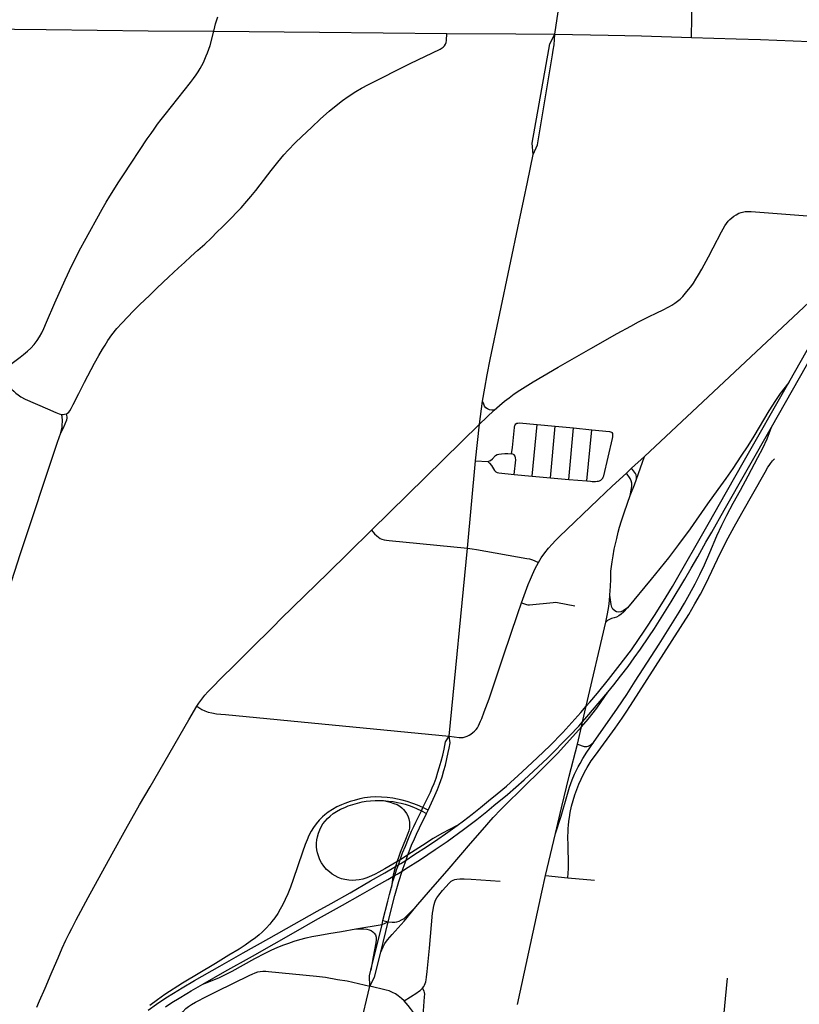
# Model space of a CAD drawing. Extents: x 1410746 to 1533160, y 578873 to 704954.
# Tile 131 of 227: x 1482220 to 1487777, y 628678 to 635700. Entities that reach past the tile are written whole.
import ezdxf

# ---------------------------------------------------------------- set-up
doc = ezdxf.new("R2010")
doc.units = 0
doc.header["$MEASUREMENT"] = 0
doc.layers.add('MC_STREETS', color=254, linetype='CONTINUOUS')

msp = doc.modelspace()

# ---------------------------------------------------------------- linework, layer by layer
at = {"layer": 'MC_STREETS'}
for p, q in [((1487008.44515, 635573.527), (1487017.54415, 636008.45485)), ((1485265.7896, 635602.095175), (1485756.652625, 635598.3985)), ((1485756.652625, 635598.3985), (1486034.425775, 635597.4472)), ((1486034.425775, 635597.4472), (1486415.9324, 635590.395925)), ((1485497.1031, 632815.6381), (1485520.0844, 632980.1925)), ((1485497.1031, 632815.6381), (1485602.698075, 632914.704175)), ((1484727.2353, 632059.32635), (1485497.1031, 632815.6381)), ((1485470.2385, 632554.149075), (1485497.1031, 632815.6381)), ((1485872.83565, 632444.699225), (1485909.489725, 632812.738325)), ((1485909.489725, 632812.738325), (1486036.317975, 632802.0635)), ((1486003.45295, 632431.710675), (1486036.317975, 632802.0635)), ((1486036.317975, 632802.0635), (1486167.76625, 632789.91965)), ((1486133.5479, 632421.74035), (1486167.76625, 632789.91965)), ((1486167.76625, 632789.91965), (1486297.70965, 632776.088425)), ((1486262.506625, 632410.721275), (1486297.70965, 632776.088425)), ((1485411.250625, 631930.958225), (1485470.2385, 632554.149075)), ((1485470.2385, 632554.149075), (1485556.263825, 632548.067775)), ((1486582.36355, 632500.628025), (1486673.104475, 632584.902375)), ((1486617.650625, 632422.593175), (1486673.104475, 632584.902375)), ((1485745.06555, 632456.964275), (1485872.83565, 632444.699225)), ((1486545.97935, 632466.77755), (1486582.36355, 632500.628025)), ((1485872.83565, 632444.699225), (1486003.45295, 632431.710675)), ((1486003.45295, 632431.710675), (1486133.5479, 632421.74035)), ((1486133.5479, 632421.74035), (1486262.506625, 632410.721275)), ((1485282.41315, 630589.747975), (1485411.250625, 631930.958225)), ((1485083.265675, 630056.824175), (1485095.0267, 630080.4395)), ((1485131.241375, 630062.906975), (1485095.0267, 630080.4395)), ((1485083.265675, 630056.824175), (1485119.75055, 630039.2548)), ((1485119.75055, 630039.2548), (1485131.241375, 630062.906975)), ((1485969.210125, 629595.362325), (1486039.226775, 629896.679675)), ((1485969.210125, 629595.362325), (1486127.7931, 629580.222225)), ((1486127.7931, 629580.222225), (1486318.400625, 629562.0247)), ((1484617.424075, 629215.294425), (1484803.106625, 629247.230425)), ((1484723.918975, 628920.344925), (1484803.106625, 629247.230425)), ((1484794.00135, 629050.391125), (1484847.912825, 629265.856825)), ((1484803.106625, 629247.230425), (1484809.8098, 629274.987925)), ((1484803.106625, 629247.230425), (1484847.912825, 629265.856825)), ((1484809.8098, 629274.987925), (1484847.912825, 629265.856825)), ((1484631.758975, 628453.743175), (1484716.535925, 628807.68905)), ((1487232.39675, 628518.936575), (1487265.18285, 628863.066))]:
    msp.add_line(p, q, dxfattribs=at)
for points in [[(1486034.425775, 635597.4472), (1486066.414475, 635803.0124), (1486071.611975, 635844.2686), (1486076.1448, 635886.98695), (1486077.683325, 635921.1872), (1486078.440175, 635947.256125), (1486079.004325, 636037.89305)], [(1483604.119925, 635618.327875), (1483610.628325, 635649.62095), (1483616.04275, 635671.70065), (1483624.35945, 635698.118575), (1483632.43235, 635720.774825)], [(1480891.349425, 635656.96225), (1481275.337725, 635642.54165), (1482408.14545, 635629.66175), (1483135.127325, 635620.845775), (1483604.119925, 635618.327875)], [(1482072.457425, 633182.4579), (1482223.126975, 633293.087825), (1482247.432525, 633311.143375), (1482276.251975, 633335.1017), (1482299.51585, 633356.28225), (1482322.77975, 633383.018375), (1482344.65475, 633412.18505), (1482361.66865, 633438.2267), (1482377.64085, 633466.3517), (1482392.91865, 633498.29615), (1482411.66865, 633542.7406), (1482470.001975, 633679.893375), (1482544.307525, 633843.78225), (1482592.2242, 633946.212825), (1482615.14085, 633993.087825), (1482633.89085, 634032.323925), (1482655.071425, 634073.643375), (1482681.113075, 634121.212825), (1482807.15475, 634348.9906), (1482836.66865, 634398.643375), (1482862.363075, 634440.65725), (1482891.52975, 634487.18505), (1482922.77975, 634536.837825), (1482959.238075, 634593.087825), (1483130.071425, 634851.073925), (1483156.4603, 634888.92115), (1483179.02975, 634920.518375), (1483203.682525, 634954.893375), (1483228.682525, 634988.2267), (1483257.8492, 635024.68505), (1483438.354275, 635251.46585), (1483460.23825, 635281.106175), (1483478.568125, 635307.22795), (1483492.925725, 635329.02935), (1483506.222325, 635351.46735), (1483518.6879, 635373.074325), (1483530.0454, 635396.066375), (1483540.571875, 635418.7814), (1483550.267325, 635442.05045), (1483559.408725, 635463.934425), (1483569.381175, 635491.08165), (1483577.137525, 635516.5668), (1483604.119925, 635618.327875)], [(1483604.119925, 635618.327875), (1484357.98235, 635611.2432), (1485265.7896, 635602.095175)], [(1482553.562925, 632889.3514), (1482562.081375, 632894.219075), (1482569.58575, 632901.926275), (1482576.8873, 632911.256025), (1482586.21705, 632926.26475), (1482593.924225, 632940.462175), (1482601.2021, 632954.83665), (1482641.18455, 633034.0991), (1482682.1931, 633115.24985), (1482754.680075, 633249.827225), (1482785.591825, 633304.09455), (1482811.283425, 633349.4607), (1482829.188575, 633379.20635), (1482849.40405, 633411.551125), (1482877.70575, 633451.9821), (1482913.516025, 633497.32255), (1482948.17115, 633536.309575), (1482990.0461, 633580.49485), (1483029.899475, 633621.5034), (1483075.239925, 633665.688675), (1483147.1493, 633735.5765), (1483195.666475, 633783.2273), (1483243.028475, 633828.85655), (1483281.1491, 633864.08925), (1483317.825775, 633898.166775), (1483352.4809, 633930.511575), (1483394.933425, 633968.921), (1483441.14025, 634011.084725), (1483490.812575, 634055.847575), (1483539.040975, 634100.32165), (1483584.381425, 634142.774175), (1483628.5667, 634186.093075), (1483664.376975, 634220.7482), (1483701.63125, 634257.424875), (1483738.019125, 634294.390325), (1483761.9889, 634320.381675), (1483799.24315, 634359.0799), (1483840.251725, 634406.1531), (1483867.975825, 634438.209075), (1483904.0749, 634482.68315), (1483934.975725, 634521.95895), (1484013.238525, 634623.613975), (1484061.178125, 634683.394075), (1484103.05305, 634735.37675), (1484135.10905, 634770.031875), (1484184.4926, 634821.72575), (1484231.5658, 634867.0662), (1484300.29845, 634932.04455), (1484364.121625, 634992.113425), (1484427.078425, 635047.850425), (1484475.3068, 635088.2814), (1484520.93605, 635124.091675), (1484561.655825, 635152.68215), (1484615.66005, 635187.337275), (1484657.823775, 635211.307075), (1484706.05215, 635237.5872), (1485003.49755, 635388.46905), (1485216.7788, 635490.03155), (1485238.6538, 635503.3128), (1485248.81005, 635513.729475), (1485255.580875, 635525.70865), (1485260.7892, 635538.20865), (1485263.393375, 635550.96905), (1485265.7896, 635602.095175)], [(1485991.0903, 635487.808), (1485999.695725, 635528.72895), (1486034.425775, 635597.4472)], [(1486023.05225, 635482.042625), (1486030.102925, 635520.948325), (1486034.425775, 635597.4472)], [(1486415.9324, 635590.395925), (1486651.801225, 635585.221525), (1487008.44515, 635573.527)], [(1487008.44515, 635573.527), (1487326.8198, 635564.17165), (1487501.840125, 635559.6355), (1487851.124775, 635544.51495), (1487966.41895, 635538.84475)], [(1485879.62105, 634739.1946), (1485874.0934, 634820.1486), (1485991.0903, 635487.808)], [(1485879.62105, 634739.1946), (1485911.8147, 634807.9955), (1486017.08875, 635449.251525), (1486023.05225, 635482.042625)], [(1485520.0844, 632980.1925), (1485535.02605, 633072.069125), (1485552.122825, 633167.0512), (1485574.158675, 633276.850475), (1485780.45975, 634260.104975), (1485814.273375, 634417.77525), (1485839.728575, 634540.4921), (1485879.62105, 634739.1946)], [(1485602.698075, 632914.704175), (1485640.646125, 632948.5924), (1485676.4922, 632978.513775), (1485709.086775, 633004.127375), (1485745.2847, 633030.689875), (1485785.649275, 633058.814875), (1485823.149275, 633082.7732), (1485881.365825, 633118.38935), (1485949.9722, 633158.55445), (1486059.086775, 633221.314875), (1486291.63885, 633354.387775), (1486478.87845, 633460.8982), (1486576.197425, 633514.456925), (1486632.26385, 633545.2732), (1486692.4201, 633576.262775), (1486771.620275, 633613.486575), (1486797.754075, 633626.83465), (1486852.0289, 633654.806375), (1486869.76385, 633665.325275), (1486889.555525, 633678.0857), (1486908.305525, 633692.1482), (1486927.836775, 633708.033625), (1486946.8472, 633726.783625), (1486967.169425, 633748.946925), (1486988.483025, 633775.137825), (1487004.399275, 633795.794025), (1487022.62845, 633821.575275), (1487039.2951, 633848.3982), (1487059.086775, 633880.950275), (1487081.4826, 633921.05445), (1487129.6597, 634008.814875), (1487164.2951, 634073.658625), (1487223.251375, 634187.18195), (1487234.7531, 634208.449325), (1487247.05755, 634230.406725), (1487258.017, 634247.0344), (1487270.256575, 634263.180225), (1487281.4545, 634275.4198), (1487295.907625, 634288.093425), (1487310.49095, 634299.55175), (1487326.376375, 634309.447575), (1487345.8405, 634319.34005), (1487362.9029, 634325.774625)], [(1487362.9029, 634325.774625), (1487373.317675, 634328.560575), (1487392.49635, 634331.51115), (1487410.9374, 634332.4332), (1487433.164875, 634331.4267), (1487558.025275, 634322.2533), (1487866.863675, 634298.300475), (1488120.50475, 634279.13875), (1488176.233925, 634275.2325), (1488220.50475, 634273.409575)], [(1486673.104475, 632584.902375), (1487846.552575, 633684.97655), (1488016.486225, 633847.036575), (1488039.34785, 633870.1099), (1488057.764175, 633889.584625), (1488076.603875, 633912.446275), (1488093.11505, 633935.307925), (1488109.837925, 633960.921425), (1488126.772475, 633988.44005), (1488188.79525, 634099.784725), (1488196.2041, 634114.390775), (1488203.141675, 634129.93075), (1488207.846625, 634143.1795), (1488211.250925, 634157.1013), (1488214.832125, 634175.566825), (1488216.73725, 634191.231275), (1488218.219025, 634212.822825), (1488220.50475, 634273.409575)], [(1487578.917025, 632793.913075), (1488137.637975, 633777.107625), (1488408.597575, 634253.912475)], [(1487702.384075, 633113.347), (1488084.686575, 633787.958325), (1488346.529275, 634248.679675)], [(1482072.457425, 633182.4579), (1482139.68825, 633094.09785), (1482162.218075, 633065.97815), (1482177.940475, 633049.64715), (1482193.14945, 633035.876175), (1482209.518175, 633023.904425), (1482228.67825, 633010.786325), (1482259.4801, 632994.089875), (1482418.507875, 632923.951), (1482476.896725, 632898.2755), (1482501.843675, 632889.757025), (1482520.097525, 632884.88935)], [(1485339.025725, 629952.917125), (1485382.759525, 629985.724875), (1485445.851075, 630034.7514), (1485505.209425, 630081.4405), (1485563.16925, 630127.8233), (1485623.80685, 630177.814), (1485689.122825, 630234.447375), (1485801.801675, 630335.5594), (1485912.347475, 630437.09545), (1485999.0185, 630521.272325), (1486092.5484, 630617.29635), (1486155.525175, 630686.50845), (1486219.749025, 630758.838225), (1486258.247925, 630803.31755), (1486283.972875, 630833.0386), (1486338.2202, 630896.0154), (1486418.032375, 630994.533525), (1486484.126825, 631079.9575), (1486580.150825, 631205.287525), (1486676.548275, 631345.59315), (1486750.375225, 631457.194675), (1486828.475475, 631583.160575), (1486872.92715, 631657.3668), (1487136.341875, 632119.38625), (1487208.7211, 632244.837075), (1487376.118725, 632542.226575), (1487702.384075, 633113.347)], [(1487702.384075, 633113.347), (1487641.74985, 633034.0032), (1487607.027625, 632983.656), (1487559.7186, 632909.871275), (1487453.7665, 632730.21355), (1487410.552175, 632660.9353), (1487361.500325, 632587.31475), (1487302.513725, 632499.194175), (1487253.25755, 632428.7384), (1487196.61095, 632349.888625), (1487123.805375, 632247.432275), (1487000.27895, 632068.160375), (1486917.40635, 631956.2205), (1486845.047425, 631860.97885), (1486721.2019, 631708.7739), (1486551.98455, 631504.918025)], [(1485602.698075, 632914.704175), (1485584.648825, 632914.157125), (1485569.05795, 632917.05775), (1485554.9174, 632923.94675), (1485544.04005, 632931.5609), (1485534.613, 632944.613725), (1485528.3576, 632958.814875), (1485520.0844, 632980.1925)], [(1482513.810075, 632754.07005), (1482531.455475, 632790.172125), (1482555.79395, 632846.759075), (1482557.82215, 632858.9283), (1482557.914125, 632867.97455), (1482556.401325, 632877.11135), (1482553.562925, 632889.3514)], [(1482513.810075, 632754.07005), (1482521.93565, 632794.609), (1482523.951125, 632811.873925), (1482525.168025, 632831.141875), (1482524.627475, 632847.17445), (1482523.139825, 632863.187525), (1482520.097525, 632884.88935)], [(1482520.097525, 632884.88935), (1482530.23855, 632885.09215), (1482538.757025, 632886.106275), (1482553.562925, 632889.3514)], [(1485726.92835, 632603.2342), (1485733.297025, 632648.820375), (1485746.15895, 632790.653275), (1485747.200625, 632798.292175), (1485748.763125, 632804.36855), (1485752.756175, 632811.660225), (1485757.964525, 632817.389375)], [(1485757.964525, 632817.389375), (1485763.8673, 632821.55605), (1485770.98535, 632823.639375), (1485781.75955, 632824.962575), (1485909.489725, 632812.738325)], [(1481648.28475, 629760.82725), (1481671.0814, 629849.1726), (1481682.17155, 629901.292775), (1481689.463225, 629942.959425), (1481706.129875, 630059.278875), (1481730.088225, 630258.93165), (1481737.379875, 630304.417775), (1481746.407675, 630344.69555), (1481771.407675, 630429.07055), (1481816.54655, 630572.473325), (1481892.588225, 630827.68165), (1481925.380875, 630945.7869), (1481949.18545, 631038.44555), (1481963.074325, 631088.792775), (1481973.838225, 631123.8622), (1482004.324325, 631210.32055), (1482223.749125, 631886.5937), (1482489.04655, 632686.015), (1482513.810075, 632754.07005)], [(1486297.70965, 632776.088425), (1486423.99235, 632763.101475), (1486431.5038, 632761.3546), (1486438.1613, 632758.894225), (1486443.082075, 632755.131275), (1486446.2661, 632750.35525)], [(1486310.9566, 630544.888275), (1486482.290475, 630790.05325), (1486547.1628, 630886.117575), (1486608.2739, 630981.6037), (1486777.371125, 631247.2287), (1486921.815575, 631475.006475), (1486959.315575, 631537.8537), (1486995.07945, 631601.742575), (1487035.70445, 631677.0898), (1487068.690575, 631743.062025), (1487101.676675, 631812.506475), (1487139.990925, 631898.945725), (1487189.5239, 632019.450925), (1487224.940575, 632096.187025), (1487261.051675, 632165.9787), (1487306.930325, 632252.3724), (1487358.96835, 632345.8398), (1487413.135, 632447.92315), (1487482.57945, 632577.78425), (1487517.15505, 632643.066725), (1487548.624275, 632709.6229), (1487578.917025, 632793.913075)], [(1486361.579725, 632416.4018), (1486370.68105, 632423.88235), (1486376.03315, 632430.1251), (1486379.9394, 632436.852525), (1486383.1946, 632446.61815), (1486445.54245, 632712.14695), (1486447.134475, 632724.88305), (1486448.002825, 632735.8824), (1486447.56865, 632744.27665), (1486446.2661, 632750.35525)], [(1486412.6252, 630902.937475), (1486455.333525, 630956.062475), (1486503.771025, 631016.999975), (1486556.896025, 631087.312475), (1486601.166875, 631149.29165), (1486645.4377, 631211.79165), (1486705.1939, 631298.41705), (1486745.9881, 631357.755525), (1486770.070075, 631396.2807), (1486864.09155, 631547.5104), (1486960.8571, 631709.9825), (1487006.522675, 631788.901975), (1487053.340825, 631869.257125), (1487111.2938, 631973.081725), (1487154.584725, 632045.488725), (1487242.54085, 632201.206625), (1487578.917025, 632793.913075)], [(1485556.263825, 632548.067775), (1485575.481625, 632557.3982), (1485589.339025, 632567.675575), (1485610.95175, 632590.832075), (1485623.018675, 632597.871125), (1485635.756, 632601.558225), (1485653.8564, 632604.239775), (1485677.29615, 632605.892725), (1485700.44815, 632605.24535), (1485726.92835, 632603.2342)], [(1485745.06555, 632456.964275), (1485756.0901, 632559.99435), (1485755.419725, 632576.0836), (1485751.3974, 632587.81535), (1485744.023175, 632596.19515), (1485734.972975, 632600.88785), (1485726.92835, 632603.2342)], [(1485556.263825, 632548.067775), (1485568.79605, 632537.85575), (1485582.460375, 632519.77125), (1485604.0806, 632484.418625), (1485614.305975, 632474.751975), (1485624.33975, 632469.824825), (1485636.761575, 632467.481225), (1485745.06555, 632456.964275)], [(1486127.7931, 629580.222225), (1486131.1826, 629646.5909), (1486131.587825, 629678.898), (1486128.95295, 629804.384425), (1486128.4566, 629877.00605), (1486129.252625, 629906.316925), (1486130.033875, 629932.879425), (1486131.335975, 629952.410675), (1486134.93715, 629983.3509), (1486139.148475, 630010.223175), (1486144.877625, 630045.379425), (1486154.51305, 630090.1711), (1486165.08835, 630131.561775), (1486177.690125, 630171.6815), (1486190.971375, 630209.70235), (1486205.5653, 630248.102875), (1486222.221375, 630284.441925), (1486246.70055, 630332.619), (1486265.5104, 630367.553425), (1486294.808225, 630413.99395), (1486324.57195, 630455.32525), (1486465.1921, 630648.17885), (1486514.148475, 630718.816925), (1486543.228325, 630761.872475), (1486573.17625, 630807.966225), (1486989.4214, 631458.431725), (1487033.3325, 631532.966225), (1487072.134575, 631603.799575), (1487110.93665, 631677.7579), (1487216.145, 631896.768325), (1487269.438175, 632004.694525), (1487311.978325, 632084.0079), (1487366.853, 632180.40375), (1487533.227225, 632471.9705), (1487554.17895, 632508.413475), (1487562.373425, 632521.6122), (1487572.395, 632535.830825), (1487586.92835, 632554.081175), (1487599.4432, 632567.87435)], [(1485917.569975, 631829.584175), (1485937.9743, 631862.38605), (1485964.5774, 631898.8039), (1485990.147375, 631930.314375), (1486014.77595, 631958.862875), (1486038.7045, 631984.5537), (1486065.049325, 632011.673375), (1486343.9945, 632279.254125), (1486443.375575, 632372.4155), (1486545.97935, 632466.77755)], [(1486570.91165, 632305.903225), (1486579.73685, 632343.577275), (1486584.000575, 632371.373825), (1486583.65335, 632393.59605), (1486579.603625, 632410.7255), (1486571.500575, 632427.2766), (1486545.97935, 632466.77755)], [(1486617.650625, 632422.593175), (1486617.22405, 632439.442625), (1486614.0248, 632452.879525), (1486609.3478, 632462.34605), (1486602.056125, 632473.109925), (1486582.36355, 632500.628025)], [(1486262.506625, 632410.721275), (1486288.395075, 632407.799175), (1486301.36135, 632406.92645), (1486313.20555, 632406.6771), (1486324.800375, 632407.051125), (1486336.5199, 632407.6745), (1486345.2472, 632409.1706), (1486353.600475, 632412.2875), (1486361.579725, 632416.4018)], [(1486570.91165, 632305.903225), (1486603.67195, 632382.48615), (1486617.650625, 632422.593175)], [(1486427.2346, 631595.496425), (1486429.906725, 631628.139575), (1486431.469225, 631657.306225), (1486433.031725, 631708.868725), (1486435.11505, 631767.202075), (1486437.719225, 631799.493725), (1486442.670975, 631834.49065), (1486450.410525, 631877.3001), (1486458.875675, 631923.253725), (1486476.047825, 632000.89115), (1486487.173425, 632046.1192), (1486495.638575, 632079.97975), (1486509.666525, 632125.2078), (1486531.91775, 632191.2359), (1486570.91165, 632305.903225)], [(1483482.848625, 630803.44265), (1483498.189525, 630826.563975), (1483517.88565, 630854.638825), (1483540.107875, 630882.069375), (1483562.3301, 630907.069375), (1483589.179125, 630935.1166), (1483662.025775, 631007.6824), (1483745.781825, 631091.697975), (1483863.3764, 631209.314225), (1484029.10015, 631372.281075), (1484082.4521, 631425.9109), (1484253.318875, 631593.1527), (1484417.2946, 631753.24095), (1484564.10335, 631898.355825), (1484727.2353, 632059.32635)], [(1484727.2353, 632059.32635), (1484749.996525, 632033.234225), (1484765.58, 632018.749275), (1484778.1242, 632008.43745), (1484789.43295, 632000.807725), (1484802.180775, 631994.7437), (1484817.910075, 631989.9324), (1484834.194525, 631987.156625), (1484854.73515, 631984.565925), (1485411.250625, 631930.958225)], [(1485411.250625, 631930.958225), (1485446.18115, 631926.86145), (1485477.02895, 631922.628925), (1485834.66125, 631857.99525), (1485855.323875, 631853.862725), (1485874.95335, 631848.4388), (1485891.9956, 631841.68485), (1485917.569975, 631829.584175)], [(1485798.173475, 631540.985), (1485845.509125, 631670.998675), (1485860.7478, 631709.482775), (1485875.211625, 631744.350925), (1485893.807975, 631784.901275), (1485917.569975, 631829.584175)], [(1485798.173475, 631540.985), (1485831.819025, 631528.583825), (1485842.111875, 631526.37415), (1485854.23535, 631526.26865), (1486022.88465, 631544.338225), (1486039.633475, 631545.008275), (1486054.90705, 631543.58365), (1486177.312625, 631518.85525)], [(1486397.29975, 631403.62265), (1486410.660775, 631462.508925), (1486419.466975, 631515.1015), (1486424.12755, 631557.046675), (1486427.2346, 631595.496425)], [(1486551.98455, 631504.918025), (1486521.611275, 631484.419375), (1486504.910875, 631476.26335), (1486491.7059, 631474.32145), (1486474.22875, 631476.651725), (1486461.412175, 631483.254225), (1486449.37235, 631494.90565), (1486441.604725, 631510.440925), (1486436.55575, 631528.69485), (1486427.2346, 631595.496425)], [(1485282.41315, 630589.747975), (1485352.705975, 630581.046225), (1485367.2776, 630580.62815), (1485380.342225, 630581.5628), (1485395.064325, 630584.662175), (1485408.7533, 630589.311275), (1485423.991975, 630596.543175), (1485437.164375, 630605.324775), (1485450.85335, 630615.3978), (1485463.250925, 630626.76225), (1485474.357075, 630638.643225), (1485483.396975, 630650.524225), (1485491.662, 630664.98805), (1485498.893925, 630680.226725), (1485506.125825, 630698.048225), (1485513.35775, 630715.869725), (1485531.17925, 630763.135425), (1485565.7891, 630856.11715), (1485590.842525, 630926.886575), (1485669.6187, 631162.182), (1485772.156875, 631465.9223), (1485798.173475, 631540.985)], [(1486551.98455, 631504.918025), (1486524.32995, 631474.709825), (1486508.017925, 631459.174575), (1486491.317525, 631447.523125), (1486474.617125, 631439.367125), (1486457.139975, 631433.5414), (1486438.5324, 631428.36225), (1486423.341425, 631422.719875), (1486411.18865, 631416.209475), (1486397.29975, 631403.62265)], [(1486195.820725, 630533.81105), (1486224.45035, 630657.40895), (1486232.783925, 630693.386075), (1486258.247925, 630803.31755), (1486397.29975, 631403.62265)], [(1483526.5087, 628821.9778), (1483682.749125, 628910.775875), (1483879.276925, 629021.886975), (1484189.220825, 629197.49675), (1484329.21625, 629276.71125), (1484521.26485, 629384.6535), (1484648.067025, 629456.0648), (1484764.148625, 629521.827775), (1484843.363125, 629567.164375), (1484880.870125, 629588.437), (1484894.4949, 629596.164475), (1484910.1225, 629605.0279), (1484946.35085, 629627.7829), (1484970.405225, 629642.891425), (1485077.02095, 629710.647225), (1485182.64025, 629780.894025), (1485266.338575, 629838.685725), (1485384.413, 629923.878675), (1485478.573625, 629995.121875), (1485549.100075, 630051.824725), (1485600.851275, 630095.28725), (1485697.18345, 630175.062675), (1485817.322625, 630278.7954), (1485982.7564, 630433.5417), (1486038.057075, 630486.84955), (1486087.877525, 630539.161), (1486138.69435, 630591.970675), (1486204.955525, 630661.719275), (1486232.783925, 630693.386075), (1486262.747225, 630727.48225), (1486358.458525, 630839.91665), (1486412.6252, 630902.937475)], [(1485043.58465, 629374.0331), (1485148.522125, 629493.66115), (1485266.338575, 629629.938125), (1485364.019725, 629743.8539), (1485434.2112, 629824.8544), (1485518.2041, 629922.50865), (1485596.116375, 630009.03415), (1485650.69665, 630068.108825), (1485708.744025, 630126.149625), (1485777.77785, 630192.14815), (1485968.806675, 630380.233825), (1486055.99245, 630468.9142), (1486224.45035, 630657.40895), (1486271.89125, 630710.4926), (1486334.5002, 630789.395825), (1486412.6252, 630902.937475)], [(1482341.7106, 628657.73685), (1482362.54395, 628702.87575), (1482401.172425, 628791.93825), (1482444.662, 628894.802825), (1482467.839075, 628949.490325), (1482493.914575, 629009.503975), (1482523.307825, 629077.0945), (1482550.13075, 629135.427825), (1482572.526575, 629181.521575), (1482591.276575, 629218.761175), (1482622.613375, 629279.61185), (1482707.462875, 629438.583325), (1482879.344, 629750.47215), (1482976.219, 629926.513825), (1483074.482875, 630099.777725), (1483149.31695, 630229.7107), (1483425.237025, 630706.049275), (1483482.848625, 630803.44265)], [(1483482.848625, 630803.44265), (1483518.927325, 630781.374925), (1483539.76065, 630770.958275), (1483563.5856, 630762.25075), (1483590.4551, 630755.6805), (1483623.262925, 630750.444025), (1483653.928225, 630747.2478), (1483686.28845, 630743.874925), (1485282.41315, 630589.747975)], [(1485095.0267, 630080.4395), (1485147.84595, 630189.97805), (1485161.568125, 630221.004525), (1485174.33325, 630252.41795), (1485188.386025, 630291.562725), (1485201.4166, 630332.6263), (1485211.3895, 630364.913425), (1485225.278375, 630412.656475), (1485235.69505, 630455.1912), (1485244.809625, 630496.857875), (1485256.09435, 630550.6773), (1485282.41315, 630589.747975)], [(1485131.241375, 630062.906975), (1485179.851125, 630167.819175), (1485197.944375, 630209.3624), (1485213.1256, 630248.15995), (1485230.92075, 630300.6773), (1485244.47215, 630344.43185), (1485254.8888, 630383.66795), (1485265.999925, 630428.1124), (1485275.4743, 630472.7153), (1485282.57005, 630503.8023), (1485289.5145, 630543.29885), (1485282.41315, 630589.747975)], [(1486039.226775, 629896.679675), (1486080.867275, 630019.38415), (1486125.138125, 630177.37025), (1486139.87115, 630226.963025), (1486158.3713, 630277.71575), (1486175.6759, 630318.228475), (1486187.106675, 630342.811675), (1486200.83435, 630371.661325), (1486214.72325, 630396.3141), (1486235.20935, 630429.99465), (1486263.681575, 630476.1752), (1486310.9566, 630544.888275)], [(1486039.226775, 629896.679675), (1486082.169375, 630078.84595), (1486137.1984, 630304.702075), (1486195.820725, 630533.81105)], [(1486195.820725, 630533.81105), (1486244.931575, 630517.147425), (1486254.9753, 630515.631475), (1486262.7878, 630515.9787), (1486273.4038, 630518.536325), (1486286.94545, 630525.827975), (1486310.9566, 630544.888275)], [(1485095.0267, 630080.4395), (1485055.371675, 630096.94895), (1485021.734925, 630110.163325), (1484981.370325, 630123.618175), (1484947.08215, 630134.03485), (1484914.53005, 630141.84735), (1484879.3738, 630148.7918), (1484838.8394, 630153.568675), (1484799.015025, 630156.2017), (1484759.6548, 630156.835675), (1484719.93605, 630154.313375), (1484679.287, 630149.225825), (1484644.13075, 630142.7154), (1484603.766175, 630132.29875), (1484576.85425, 630124.276375), (1484539.00465, 630110.453025), (1484513.0036, 630099.59185), (1484482.065675, 630085.439375), (1484449.15295, 630066.35), (1484419.2024, 630047.589775), (1484395.834375, 630030.146025), (1484378.50575, 630015.11125), (1484355.294725, 629991.49055), (1484332.4988, 629963.895975), (1484314.703675, 629939.156375), (1484299.078675, 629913.114725), (1484281.71755, 629880.562625), (1484268.696725, 629851.04875), (1484255.24185, 629817.194575), (1484236.14465, 629763.80915), (1484169.7384, 629568.49665), (1484149.7731, 629513.80915), (1484131.109925, 629466.500125), (1484112.88075, 629426.13555), (1484095.0856, 629389.243175), (1484076.72375, 629355.604025), (1484059.92935, 629326.30915), (1484038.662, 629294.1911), (1484018.200575, 629267.098275), (1484002.363, 629248.09175), (1483977.9418, 629221.59805), (1483949.541275, 629192.99475), (1483927.11685, 629173.09735), (1483901.490175, 629152.01485), (1483864.182825, 629124.48625), (1483826.85645, 629098.444575), (1483784.321725, 629071.53485), (1483710.102975, 629027.264025), (1483614.940225, 628968.76785), (1483381.801275, 628827.4384), (1483255.933225, 628746.709225), (1483201.473625, 628709.586425), (1483148.131, 628670.09715)], [(1485339.025725, 629952.917125), (1485229.1346, 629896.8634), (1485167.63025, 629860.09315), (1485092.6986, 629810.2252), (1484987.4612, 629742.548075), (1484942.84355, 629713.854925), (1484931.9835, 629707.5089), (1484909.705375, 629694.490775), (1484822.017175, 629643.250525), (1484779.596525, 629620.053725), (1484754.08115, 629606.931675), (1484728.58185, 629594.052675), (1484695.34, 629580.558475), (1484665.3412, 629571.038), (1484640.3025, 629565.4159), (1484615.493075, 629562.492775), (1484591.664975, 629560.81085), (1484566.651325, 629562.12735), (1484537.0299, 629566.735125), (1484513.661875, 629573.317675), (1484491.281225, 629582.2041), (1484468.242325, 629593.394425), (1484447.507325, 629606.230375), (1484427.7597, 629621.370225), (1484407.68295, 629640.130475), (1484388.26445, 629663.498475), (1484371.8081, 629687.195625), (1484359.6304, 629708.918025), (1484350.085725, 629735.577325), (1484343.8323, 629758.287075), (1484339.224525, 629780.3386), (1484336.920625, 629801.0736), (1484336.5915, 629827.074625), (1484338.566275, 629850.113525), (1484342.5158, 629872.16505), (1484349.42745, 629897.507825), (1484359.301275, 629922.521475), (1484369.83335, 629943.91475), (1484381.681925, 629963.9915), (1484396.82175, 629983.739125), (1484413.814, 630002.828925), (1484433.025725, 630020.272225), (1484454.748125, 630038.045075), (1484479.43265, 630053.51405), (1484506.421075, 630068.6539), (1484537.359025, 630082.1481), (1484562.7018, 630092.35105), (1484594.298, 630103.541375), (1484627.2107, 630113.08605), (1484661.76905, 630120.655975), (1484689.74485, 630125.592875), (1484720.6828, 630128.88415), (1484754.25375, 630131.18805), (1484779.93505, 630131.73445), (1484812.50925, 630130.20065)], [(1484812.50925, 630130.20065), (1484861.549175, 630118.352075), (1484886.2337, 630110.782175), (1484910.259975, 630101.5666), (1484930.336725, 630090.376275), (1484943.597675, 630079.7407), (1484956.854875, 630066.7371), (1484966.744275, 630054.162), (1484978.389275, 630038.3742), (1484987.2757, 630022.246975), (1484995.17475, 629999.86635), (1484998.466025, 629976.82745), (1484999.782525, 629954.775925), (1484998.1369, 629934.37005), (1484994.5165, 629914.95155), (1484987.500125, 629894.99805), (1484969.27095, 629852.46335), (1484954.079975, 629813.834875), (1484933.24665, 629761.3175), (1484918.055675, 629718.34875), (1484909.705375, 629694.490775), (1484902.8647, 629674.945975), (1484898.14455, 629659.9213), (1484893.359275, 629644.689225), (1484882.251575, 629597.75025), (1484880.870125, 629588.437), (1484869.86015, 629514.21185)], [(1484812.50925, 630130.20065), (1484849.371475, 630127.56765), (1484882.6133, 630122.959875), (1484913.222125, 630117.693825), (1484939.8814, 630111.76955), (1484967.8572, 630104.199625), (1484995.75865, 630094.761925), (1485026.9798, 630082.856475), (1485048.2106, 630073.705), (1485083.265675, 630056.824175)], [(1484847.912825, 629265.856825), (1484895.381575, 629453.6691), (1484922.89005, 629553.6968), (1484946.35085, 629627.7829), (1484952.839225, 629648.27235), (1484973.97805, 629706.68585), (1484979.7708, 629722.693125), (1484987.4612, 629742.548075), (1484997.228375, 629767.76485), (1485014.143725, 629812.799225), (1485034.354275, 629858.49265), (1485048.633475, 629890.346225), (1485069.72275, 629935.600275), (1485119.75055, 630039.2548)], [(1484869.86015, 629514.21185), (1484882.899425, 629559.928625), (1484894.4949, 629596.164475), (1484907.204975, 629635.883475), (1484919.98355, 629672.821525), (1484931.9835, 629707.5089), (1484934.98275, 629716.178625), (1484950.173725, 629757.845275), (1484969.27095, 629806.022375), (1484991.351475, 629859.3808), (1485013.704375, 629911.4355), (1485029.081975, 629944.82685), (1485043.800525, 629976.0214), (1485083.265675, 630056.824175)], [(1483136.75795, 628636.664525), (1483195.346375, 628678.638325), (1483262.679325, 628724.109925), (1483317.3327, 628758.213625), (1483378.10725, 628794.9407), (1483466.870725, 628846.535625), (1483647.620975, 628949.63095), (1483814.287625, 629043.728175), (1483996.836775, 629146.973575), (1484176.313125, 629248.8528), (1484340.7377, 629341.498325), (1484440.470725, 629397.122625), (1484575.384075, 629473.7261), (1484721.07665, 629557.129825), (1484822.428, 629615.1957), (1484898.14455, 629659.9213), (1484919.98355, 629672.821525), (1484935.9204, 629682.2354), (1484973.97805, 629706.68585), (1485030.4094, 629742.940625), (1485126.696475, 629804.83345), (1485200.65035, 629855.77945), (1485256.2449, 629893.85115), (1485339.025725, 629952.917125)], [(1485767.677175, 628675.96235), (1485941.654775, 629476.301775), (1485969.210125, 629595.362325)], [(1484809.8098, 629274.987925), (1484843.4029, 629414.095275), (1484855.555675, 629461.83835), (1484869.86015, 629514.21185)], [(1485092.176675, 628793.59415), (1485100.0804, 628804.626425), (1485105.67885, 628814.670725), (1485110.28935, 628825.04435), (1485114.570525, 628838.381875), (1485117.534425, 628852.872025), (1485119.75165, 628872.02905), (1485124.932, 628912.058925), (1485142.356775, 629078.7716), (1485163.922775, 629328.545525), (1485166.820075, 629350.509125), (1485169.602725, 629368.944225), (1485173.7767, 629389.814175), (1485178.64635, 629405.118775), (1485184.90735, 629419.72775), (1485194.2988, 629436.771525), (1485207.51645, 629456.250125), (1485234.995175, 629490.3377), (1485281.256875, 629542.1647), (1485295.518, 629555.0345), (1485309.779125, 629563.034625), (1485321.95325, 629567.904275), (1485335.442075, 629570.432725), (1485357.43215, 629572.078275), (1485389.084875, 629572.4261), (1485439.52055, 629569.991275), (1485644.045925, 629555.0345)], [(1484794.00135, 629050.391125), (1484810.557425, 629087.650925), (1484823.7138, 629111.085725), (1484842.4175, 629137.539725), (1484874.251775, 629175.575775), (1484959.978875, 629270.2807), (1485043.58465, 629374.0331)], [(1484847.912825, 629265.856825), (1484874.4789, 629263.8623), (1484893.362825, 629263.663525), (1484908.86755, 629265.850075), (1484924.631, 629270.988625), (1484941.8662, 629279.17535), (1484959.963125, 629290.809075), (1484979.3729, 629308.596325), (1485043.58465, 629374.0331)], [(1483526.5087, 628821.9778), (1483639.982075, 628867.339275), (1483734.426525, 628913.86705), (1483896.638025, 629003.831425), (1483970.735825, 629043.49515), (1484018.189275, 629066.025175), (1484056.077125, 629083.285175), (1484096.5915, 629099.1101), (1484138.588425, 629114.8584), (1484177.7392, 629127.90865), (1484217.310975, 629139.275), (1484261.60855, 629150.610975), (1484303.190075, 629160.3238), (1484360.02185, 629171.690175), (1484424.5764, 629183.207375), (1484514.313625, 629198.03215), (1484617.424075, 629215.294425)], [(1484617.424075, 629215.294425), (1484667.67395, 629216.072925), (1484695.292175, 629213.60295), (1484711.438025, 629209.6967), (1484726.02135, 629203.186275), (1484736.95885, 629195.11335), (1484747.635925, 629185.73835), (1484755.70885, 629172.97795), (1484760.135925, 629157.092525), (1484761.1776, 629138.342525), (1484759.452525, 629117.129375), (1484739.736625, 629016.380725), (1484723.918975, 628920.344925)], [(1484716.535925, 628807.68905), (1484749.20085, 628870.911), (1484794.00135, 629050.391125)], [(1483556.7453, 628735.44785), (1483622.23635, 628769.456025), (1483860.584675, 628885.892225), (1483878.1511, 628893.716575), (1483898.4987, 628902.165825), (1483917.022925, 628908.398275), (1483934.854625, 628911.514475), (1483954.417575, 628913.245725), (1483975.365525, 628913.245725), (1483994.4091, 628912.206975), (1484337.158275, 628877.754575), (1484400.043325, 628870.3622), (1484485.860075, 628855.61125), (1484555.080675, 628845.4224), (1484716.535925, 628807.68905)], [(1484716.535925, 628807.68905), (1484714.132675, 628880.7726), (1484723.918975, 628920.344925)], [(1483260.49135, 628659.59575), (1483305.527575, 628689.569), (1483357.412625, 628721.497525), (1483412.78545, 628755.494975), (1483441.822125, 628773.15635), (1483526.5087, 628821.9778)], [(1484961.072125, 628703.06665), (1484942.713675, 628720.16225), (1484917.04885, 628739.2063), (1484898.050525, 628751.579625), (1484876.88225, 628762.912275), (1484853.836725, 628772.799025), (1484832.5252, 628779.662075), (1484716.535925, 628807.68905)], [(1483297.93555, 627976.796225), (1483347.2052, 628533.421275), (1483349.1432, 628546.49965), (1483351.911225, 628558.833625), (1483355.543775, 628572.244025), (1483362.3469, 628589.601275), (1483369.6497, 628603.67015), (1483383.244825, 628623.0835), (1483404.75425, 628647.079), (1483422.863275, 628661.7926), (1483445.2166, 628677.072075), (1483472.663075, 628691.78565), (1483556.7453, 628735.44785)], [(1484961.072125, 628703.06665), (1485051.670125, 628760.497325), (1485063.855025, 628768.730375), (1485074.557975, 628776.6341), (1485084.437625, 628785.19645), (1485092.176675, 628793.59415)], [(1485073.572125, 628493.69165), (1485082.599925, 628503.06665), (1485087.262575, 628512.79345), (1485091.08925, 628527.8751), (1485094.81785, 628564.218125), (1485106.905475, 628729.802775), (1485107.2527, 628750.6361), (1485106.04055, 628762.372975), (1485103.43325, 628771.81665), (1485092.176675, 628793.59415)], [(1485073.572125, 628493.69165), (1485065.2388, 628528.06665), (1485055.8638, 628559.31665), (1485045.79435, 628582.927775), (1485032.947125, 628607.233325), (1485020.79435, 628628.06665), (1485005.8638, 628648.899975), (1484989.884325, 628668.58865), (1484961.072125, 628703.06665)]]:
    msp.add_lwpolyline(points, dxfattribs=at)

doc.saveas('drawing.dxf')
